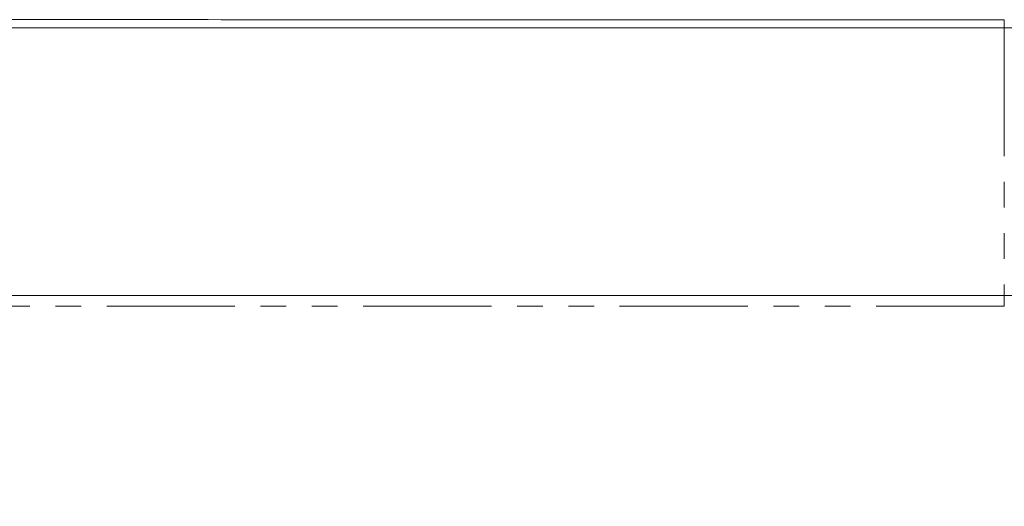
# Model space of a CAD drawing. Header units: millimetres. Extents: x 19 to 844, y 7 to 552.
# Tile 98 of 177: x 222 to 271, y 317 to 341. Entities that reach past the tile are written whole.
import ezdxf

# ---------------------------------------------------------------- set-up
doc = ezdxf.new("R2010")
doc.units = ezdxf.units.MM
doc.linetypes.add('PHANTOM', pattern=[12.7, 6.35, -1.27, 1.27, -1.27, 1.27, -1.27])
doc.styles.add('SLDTEXTSTYLE0', font='TXT', dxfattribs={"width": 0.75})
doc.dimstyles.new('SLDDIMSTYLE0', dxfattribs={"dimtxt": 3.5, "dimasz": 3.302, "dimexe": 0, "dimexo": 0.0625, "dimgap": 0.875, "dimtad": 0, "dimtih": 1, "dimtoh": 1, "dimdec": 1, "dimlfac": 2.5, "dimrnd": 1e-09, "dimzin": 4, "dimdsep": 46, "dimtxsty": 'SLDTEXTSTYLE0', "dimsah": 1, "dimcen": 0.09, "dimadec": 0, "dimazin": 1, "dimtfac": 1, "dimtdec": 1, "dimtofl": 0, "dimtmove": 0, "dimatfit": 3, "dimfxl": 0, "dimfrac": 2, "dimtolj": 1, "dimtzin": 12, "dimarcsym": 0})

# ---------------------------------------------------------------- blocks, each defined once
blk = doc.blocks.new('_D_15')
at = {"color": 7, "linetype": 'Continuous', "lineweight": 0}
for p, q in [((209.834, 327.172), (334.653, 327.172)), ((331.478, 327.172), (331.478, 309.95)), ((331.478, 287.172), (331.478, 304.394)), ((209.834, 287.172), (334.653, 287.172))]:
    blk.add_line(p, q, dxfattribs=at)
for points in [[(331.478, 327.172), (330.97, 323.87), (331.986, 323.87)], [(331.478, 287.172), (331.986, 290.474), (330.97, 290.474)]]:
    blk.add_solid(points, dxfattribs=at)
at = {"color": 7, "linetype": 'Continuous', "lineweight": 0, "char_height": 3.5, "attachment_point": 1, "style": 'SLDTEXTSTYLE0'}
for s, insert in [('2X', (322.297, 308.906)), ('100.0', (329.02, 308.906))]:
    blk.add_mtext(s, dxfattribs=dict(at, insert=insert))

msp = doc.modelspace()

# ---------------------------------------------------------------- linework, layer by layer
at = {"color": 7, "linetype": 'Continuous', "lineweight": 15}
msp.add_line((270.648, 340.824), (270.648, 340.718), dxfattribs=at)
msp.add_line((270.648, 340.824), (270.648, 340.718), dxfattribs=at)
msp.add_line((270.648, 340.824), (270.648, 340.718), dxfattribs=at)
msp.add_line((270.648, 340.824), (270.648, 340.718), dxfattribs=at)
at = {"color": 8, "linetype": 'PHANTOM', "lineweight": 0}
msp.add_line((270.648, 326.649), (207.616, 326.649), dxfattribs=at)
at = {"color": 7, "linetype": 'Continuous', "lineweight": 15}
for points, knots in [([(270.648, 340.824), (263.514, 340.824), (249.514, 340.824), (221.514, 340.827), (186.648, 340.828), (151.783, 340.827), (123.783, 340.824), (109.783, 340.824), (102.648, 340.824)], [0, 0, 0, 0, 0.127406, 0.25, 0.5, 0.75, 0.872594, 1, 1, 1, 1]), ([(102.648, 340.424), (130.648, 340.424), (158.648, 340.424), (214.648, 340.424), (242.648, 340.424), (270.648, 340.424)], [0, 0, 0, 0, 0.5, 0.5, 1, 1, 1, 1]), ([(270.648, 340.424), (273.451, 340.424), (276.237, 340.424), (281.746, 340.424), (284.468, 340.424), (287.817, 340.424), (288.483, 340.424), (289.48, 340.424), (289.811, 340.424), (290.472, 340.424), (290.803, 340.424), (292.446, 340.424), (293.732, 340.424), (296.262, 340.424), (297.506, 340.424), (299.973, 340.424), (301.196, 340.424), (302.417, 340.424)], [0, 0, 0, 0, 0.25, 0.25, 0.5, 0.5, 0.5625, 0.5625, 0.59375, 0.59375, 0.625, 0.625, 0.75, 0.75, 0.875, 0.875, 1, 1, 1, 1])]:
    msp.add_open_spline(points, degree=3, knots=knots, dxfattribs=at)
at = {"color": 8, "linetype": 'PHANTOM', "lineweight": 0}
msp.add_open_spline([(270.648, 340.424), (270.648, 340.557), (270.648, 340.69), (270.648, 340.824)], degree=3, dxfattribs=at)
msp.add_open_spline([(270.648, 340.424), (270.648, 339.982), (270.648, 335.483), (270.648, 330.911), (270.648, 326.649)], degree=3, knots=[0.7227283, 0.7227283, 0.7227283, 0.7227283, 0.75, 0.9999996, 0.9999996, 0.9999996, 0.9999996], dxfattribs=at)

# ---------------------------------------------------------------- dimensions: what is measured, and where the dimension line sits
at = {"color": 7, "linetype": 'Continuous', "lineweight": 0}
dim = msp.add_linear_dim(base=(331.478, 287.172), p1=(208.564, 327.172), p2=(208.564, 287.172), angle=90, text='2X <>', dimstyle='SLDDIMSTYLE0', dxfattribs=at)
dim.commit()
dim.dimension.update_dxf_attribs({"geometry": '_D_15', "text_midpoint": (331.478, 307.172), "dimtype": 160})

doc.saveas('drawing.dxf')
